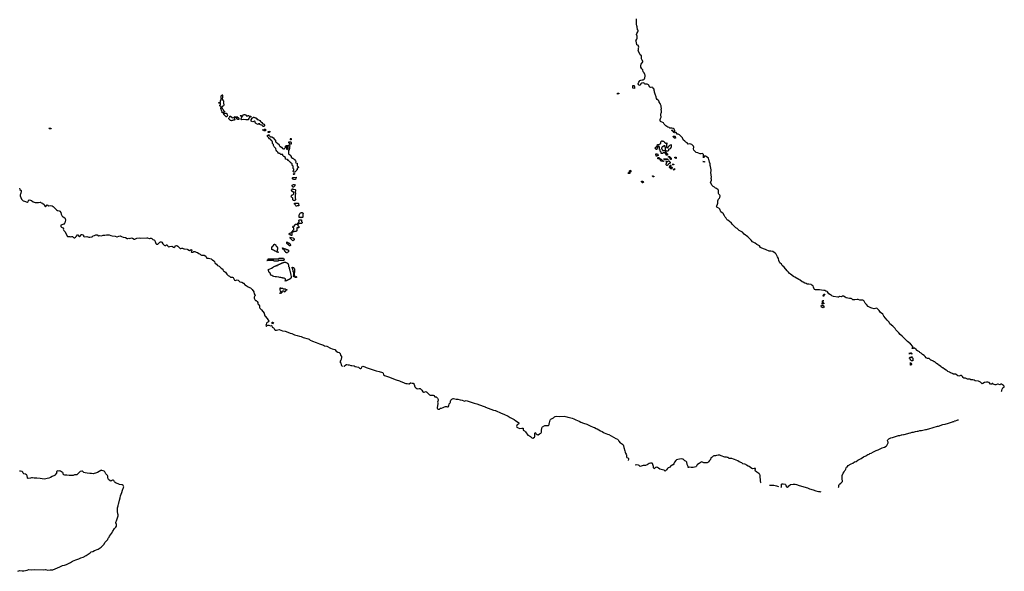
# Model space of a CAD drawing. Header units: inches. Extents: x 2718490 to 2828976, y 856982 to 957410.
# Tile 54 of 63: x 2792960 to 2828976, y 862803 to 882977. Entities that reach past the tile are written whole.
import ezdxf

# ---------------------------------------------------------------- set-up
doc = ezdxf.new("R2010")
doc.units = ezdxf.units.IN
doc.header["$MEASUREMENT"] = 0
for name, color, linetype in [('C7896', 7, 'Continuous'), ('C7897', 7, 'Continuous'), ('C8806', 7, 'Continuous'), ('C8807', 7, 'Continuous'), ('C8808', 7, 'Continuous'), ('C8816', 7, 'Continuous'), ('C8817', 7, 'Continuous'), ('C8818', 7, 'Continuous'), ('C8826', 7, 'Continuous'), ('C8827', 7, 'Continuous')]:
    doc.layers.add(name, color=color, linetype=linetype)

msp = doc.modelspace()

# ---------------------------------------------------------------- linework, layer by layer
at = {"layer": 'C7896', "color": 6}
msp.add_lwpolyline([(2792890, 862803), (2792970, 862827), (2793050, 862822), (2793110, 862826), (2793236, 862844), (2793290, 862865), (2793410, 862856), (2793490, 862865), (2793830, 862859), (2793910, 862867), (2793990, 862849), (2794070, 862857), (2794150, 862857), (2794178, 862862), (2794430, 862970), (2794475, 862985), (2794530, 863014), (2794594, 863026), (2794667, 863053), (2794770, 863105), (2794818, 863122), (2794890, 863169), (2795010, 863225), (2795122, 863258), (2795192, 863290), (2795278, 863322), (2795397, 863383), (2795539, 863481), (2795571, 863510), (2795630, 863533), (2795698, 863570), (2795826, 863614), (2795864, 863636), (2795937, 863683), (2795979, 863721), (2796036, 863784), (2796090, 863870), (2796161, 863939), (2796178, 863962), (2796196, 864010), (2796227, 864053), (2796246, 864090), (2796316, 864184), (2796365, 864270), (2796430, 864370), (2796479, 864421), (2796501, 864459), (2796507, 864490), (2796503, 864510), (2796472, 864570), (2796472, 864590), (2796519, 864681), (2796568, 864830), (2796565, 864865), (2796550, 864910), (2796541, 864990), (2796540, 865130), (2796562, 865198), (2796570, 865267), (2796583, 865297), (2796610, 865410), (2796637, 865490), (2796650, 865565), (2796702, 865690), (2796719, 865770), (2796761, 865870), (2796765, 865890), (2796761, 865921), (2796745, 865945), (2796710, 865967), (2796610, 865977), (2796562, 866002), (2796490, 866025), (2796450, 866053), (2796430, 866074), (2796399, 866119), (2796374, 866134), (2796350, 866131), (2796310, 866110), (2796290, 866105), (2796267, 866107), (2796210, 866165), (2796194, 866190), (2796184, 866230), (2796179, 866279), (2796169, 866309), (2796111, 866370), (2796070, 866447), (2796050, 866464), (2796010, 866475), (2795970, 866495), (2795950, 866496), (2795930, 866488), (2795810, 866414), (2795727, 866393), (2795690, 866375), (2795651, 866369), (2795583, 866377), (2795526, 866374), (2795430, 866394), (2795350, 866400), (2795310, 866419), (2795263, 866463), (2795250, 866468), (2795230, 866467), (2795170, 866450), (2795076, 866350), (2795050, 866331), (2795030, 866326), (2794970, 866330), (2794910, 866310), (2794850, 866303), (2794770, 866305), (2794690, 866316), (2794610, 866320), (2794570, 866328), (2794549, 866350), (2794545, 866390), (2794533, 866413), (2794490, 866436), (2794450, 866470), (2794406, 866474), (2794390, 866469), (2794350, 866474), (2794330, 866469), (2794310, 866455), (2794307, 866430), (2794318, 866410), (2794311, 866390), (2794250, 866323), (2794230, 866310), (2794146, 866274), (2794082, 866230), (2794030, 866210), (2793850, 866177), (2793710, 866196), (2793586, 866206), (2793490, 866209), (2793430, 866219), (2793390, 866216), (2793350, 866205), (2793270, 866202), (2793251, 866210), (2793242, 866230), (2793239, 866290), (2793224, 866324), (2793215, 866335), (2793175, 866355), (2793107, 866370), (2793090, 866390), (2793072, 866432), (2793050, 866448), (2792990, 866465), (2792950, 866464)], dxfattribs=at)
at = {"layer": 'C7897', "color": 6}
msp.add_lwpolyline([(2794050, 878986), (2794042, 879002), (2794026, 879010), (2794030, 879014), (2794090, 879014), (2794098, 878998), (2794113, 878993), (2794110, 878986)], close=True, dxfattribs=at)
msp.add_lwpolyline([(2792957, 876817), (2792968, 876770), (2793008, 876728), (2793017, 876697), (2793006, 876630), (2792994, 876590), (2792983, 876570), (2792978, 876530), (2792998, 876470), (2793030, 876416), (2793070, 876362), (2793090, 876348), (2793130, 876339), (2793230, 876300), (2793250, 876300), (2793269, 876310), (2793279, 876361), (2793300, 876380), (2793310, 876383), (2793350, 876379), (2793390, 876369), (2793450, 876319), (2793530, 876290), (2793650, 876292), (2793710, 876309), (2793730, 876302), (2793750, 876284), (2793790, 876270), (2793810, 876256), (2793850, 876214), (2793877, 876157), (2793890, 876143), (2793910, 876135), (2793928, 876152), (2793946, 876194), (2793970, 876205), (2794030, 876174), (2794090, 876180), (2794150, 876170), (2794189, 876150), (2794223, 876103), (2794303, 876023), (2794344, 876004), (2794410, 875990), (2794430, 875976), (2794466, 875930), (2794479, 875870), (2794511, 875790), (2794530, 875775), (2794550, 875768), (2794610, 875730), (2794623, 875703), (2794635, 875650), (2794618, 875602), (2794608, 875550), (2794598, 875530), (2794570, 875504), (2794470, 875457), (2794462, 875430), (2794466, 875410), (2794490, 875383), (2794551, 875370), (2794561, 875350), (2794556, 875310), (2794560, 875290), (2794571, 875270), (2794605, 875245), (2794624, 875224), (2794660, 875130), (2794710, 875051), (2794730, 875045), (2794790, 875051), (2794830, 875041), (2794870, 875048), (2794890, 875042), (2794925, 875005), (2794950, 874994), (2794970, 874997), (2795001, 875019), (2795041, 875059), (2795070, 875104), (2795090, 875111), (2795110, 875091), (2795117, 875070), (2795132, 875052), (2795150, 875049), (2795170, 875054), (2795184, 875070), (2795202, 875110), (2795210, 875117), (2795230, 875121), (2795272, 875110), (2795291, 875091), (2795300, 875060), (2795310, 875050), (2795330, 875040), (2795410, 875050), (2795489, 875029), (2795530, 875028), (2795589, 875031), (2795605, 875035), (2795651, 875070), (2795692, 875090), (2795750, 875107), (2795790, 875107), (2795850, 875078), (2795890, 875079), (2795950, 875073), (2796010, 875092), (2796070, 875092), (2796130, 875108), (2796190, 875112), (2796230, 875108), (2796290, 875090), (2796346, 875066), (2796450, 875058), (2796510, 875040), (2796530, 875039), (2796590, 875061), (2796630, 875066), (2796683, 875050), (2796750, 875021), (2796830, 875010), (2796890, 874972), (2796910, 874970), (2796950, 874983), (2796990, 874979), (2797050, 874996), (2797090, 874987), (2797150, 874956), (2797170, 874956), (2797196, 874964), (2797250, 874990), (2797330, 875002), (2797393, 874987), (2797610, 875000), (2797638, 874998), (2797690, 874979), (2797710, 874978), (2797750, 874988), (2797770, 874988), (2797796, 874976), (2797830, 874942), (2797870, 874925), (2797890, 874910), (2797910, 874870), (2797936, 874796), (2797950, 874781), (2797970, 874770), (2798010, 874772), (2798090, 874842), (2798110, 874850), (2798130, 874852), (2798159, 874839), (2798199, 874779), (2798250, 874733), (2798270, 874724), (2798290, 874722), (2798330, 874745), (2798350, 874739), (2798364, 874724), (2798373, 874690), (2798390, 874676), (2798410, 874670), (2798458, 874682), (2798530, 874690), (2798550, 874686), (2798583, 874663), (2798610, 874650), (2798628, 874652), (2798642, 874670), (2798650, 874710), (2798690, 874719), (2798710, 874718), (2798740, 874700), (2798830, 874610), (2798850, 874609), (2798890, 874625), (2798910, 874624), (2798970, 874591), (2798990, 874593), (2799090, 874586), (2799116, 874576), (2799170, 874538), (2799190, 874542), (2799230, 874571), (2799250, 874571), (2799257, 874550), (2799256, 874530), (2799231, 874490), (2799250, 874471), (2799290, 874473), (2799326, 874494), (2799341, 874499), (2799370, 874496), (2799410, 874471), (2799470, 874459), (2799510, 874431), (2799564, 874404), (2799590, 874379), (2799610, 874366), (2799630, 874363), (2799688, 874368), (2799704, 874364), (2799765, 874325), (2799782, 874302), (2799798, 874270), (2799810, 874258), (2799830, 874250), (2799870, 874260), (2799968, 874228), (2800000, 874200)], dxfattribs=at)
at = {"layer": 'C8806', "color": 6}
msp.add_lwpolyline([(2806268, 870000), (2806271, 869991), (2806305, 869965), (2806490, 869901), (2806570, 869861), (2806730, 869802), (2806850, 869767), (2806901, 869741), (2806998, 869710), (2807050, 869685), (2807090, 869677), (2807137, 869677), (2807190, 869654), (2807210, 869654), (2807250, 869691), (2807270, 869691), (2807310, 869679), (2807350, 869685), (2807369, 869669), (2807390, 869630), (2807418, 869550), (2807450, 869517), (2807489, 869489), (2807510, 869480), (2807570, 869490), (2807590, 869490), (2807604, 869484), (2807673, 869433), (2807703, 869370), (2807730, 869350), (2807750, 869350), (2807810, 869377), (2807830, 869371), (2807853, 869353), (2807908, 869288), (2807950, 869256), (2807970, 869250), (2808030, 869250), (2808080, 869240), (2808107, 869227), (2808150, 869190), (2808190, 869180), (2808210, 869170), (2808246, 869130), (2808263, 869090), (2808264, 869050), (2808250, 869029), (2808238, 868990), (2808250, 868950), (2808250, 868930), (2808234, 868790), (2808236, 868770), (2808246, 868750), (2808270, 868730), (2808293, 868727), (2808310, 868735), (2808337, 868763), (2808350, 868770), (2808393, 868773), (2808448, 868792), (2808500, 868820), (2808530, 868830), (2808570, 868829), (2808610, 868817), (2808630, 868818), (2808637, 868823), (2808653, 868850), (2808672, 868928), (2808712, 868970), (2808722, 868990), (2808716, 869030), (2808735, 869065), (2808770, 869104), (2808810, 869124), (2808830, 869125), (2808922, 869102), (2808990, 869101), (2809075, 869075), (2809150, 869066), (2809210, 869033), (2809230, 869031), (2809290, 869045), (2809370, 869027), (2809578, 868958), (2809678, 868930), (2809918, 868838), (2809990, 868815), (2810000, 868811)], dxfattribs=at)
at = {"layer": 'C8807', "color": 6}
for points in [[(2800413, 880000), (2800418, 879958), (2800432, 879950), (2800418, 879942), (2800414, 879930), (2800414, 879910), (2800422, 879890), (2800422, 879850), (2800411, 879829), (2800380, 879800), (2800370, 879786), (2800358, 879782), (2800354, 879770), (2800371, 879731), (2800405, 879690), (2800412, 879668), (2800412, 879652), (2800430, 879634), (2800454, 879630), (2800453, 879607), (2800438, 879602), (2800433, 879587), (2800418, 879582), (2800414, 879566), (2800410, 879566), (2800370, 879566), (2800366, 879570), (2800366, 879610), (2800350, 879626), (2800344, 879664), (2800329, 879690), (2800315, 879730), (2800318, 879750), (2800328, 879770), (2800328, 879790), (2800286, 879830), (2800286, 879850), (2800306, 879870), (2800306, 879910), (2800302, 879922), (2800290, 879926), (2800250, 879926), (2800246, 879930), (2800246, 879950), (2800250, 879954), (2800290, 879954), (2800302, 879958), (2800308, 879972), (2800309, 880000)], [(2800000, 874200), (2800011, 874190), (2800061, 874161), (2800090, 874130), (2800098, 874090), (2800111, 874070), (2800161, 874041), (2800191, 873990), (2800258, 873958), (2800325, 873890), (2800370, 873862), (2800399, 873819), (2800418, 873798), (2800490, 873747), (2800535, 873675), (2800570, 873635), (2800590, 873619), (2800636, 873596), (2800670, 873564), (2800690, 873559), (2800730, 873564), (2800750, 873559), (2800770, 873548), (2800785, 873525), (2800800, 873470), (2800815, 873455), (2800830, 873445), (2800850, 873441), (2800910, 873465), (2800952, 873450), (2801014, 873394), (2801027, 873387), (2801090, 873381), (2801150, 873339), (2801210, 873272), (2801250, 873250), (2801321, 873201), (2801370, 873185), (2801400, 873170), (2801469, 873110), (2801523, 873030), (2801530, 873010), (2801539, 872950), (2801566, 872910), (2801570, 872898), (2801572, 872890), (2801565, 872875), (2801538, 872830), (2801542, 872790), (2801570, 872721), (2801587, 872707), (2801610, 872706), (2801620, 872700), (2801648, 872670), (2801666, 872630), (2801673, 872590), (2801708, 872550), (2801728, 872510), (2801730, 872450), (2801738, 872430), (2801810, 872368), (2801900, 872240), (2801907, 872227), (2801925, 872150), (2801934, 872130), (2802009, 872050), (2802068, 871950), (2802056, 871930), (2802013, 871907), (2801984, 871876), (2801970, 871830), (2801968, 871788), (2801972, 871772), (2801990, 871774), (2802008, 871792), (2802033, 871807), (2802050, 871808), (2802070, 871803), (2802130, 871779), (2802172, 871792), (2802185, 871785), (2802194, 871730), (2802249, 871709), (2802267, 871687), (2802285, 871650), (2802310, 871628), (2802330, 871622), (2802350, 871623), (2802450, 871648), (2802510, 871628), (2802572, 871592), (2802670, 871580), (2802773, 871550), (2802850, 871518), (2802910, 871506), (2803010, 871457), (2803110, 871430), (2803198, 871398), (2803250, 871386), (2803335, 871355), (2803508, 871310), (2803548, 871290), (2803580, 871260), (2803650, 871230), (2803670, 871217), (2803810, 871170), (2803923, 871123), (2804031, 871089), (2804070, 871074), (2804110, 871052), (2804190, 871033), (2804330, 870958), (2804390, 870944), (2804489, 870910), (2804539, 870859), (2804601, 870821), (2804650, 870801), (2804682, 870770), (2804693, 870710), (2804730, 870658), (2804733, 870630), (2804717, 870550), (2804709, 870530), (2804681, 870490), (2804676, 870470), (2804705, 870410), (2804721, 870361), (2804735, 870330), (2804752, 870310), (2804757, 870290)], [(2804821, 870290), (2804833, 870310), (2804890, 870355), (2804910, 870367), (2804930, 870372), (2804970, 870360), (2805010, 870360), (2805070, 870335), (2805106, 870326), (2805190, 870313), (2805231, 870291), (2805350, 870263), (2805393, 870233), (2805410, 870226), (2805430, 870225), (2805460, 870240), (2805477, 870263), (2805490, 870294), (2805510, 870307), (2805590, 870280), (2805638, 870258), (2805784, 870204), (2805930, 870164), (2805997, 870137), (2806110, 870107), (2806230, 870069), (2806254, 870050), (2806268, 870000)]]:
    msp.add_lwpolyline(points, dxfattribs=at)
for points in [[(2800530, 879429), (2800506, 879430), (2800486, 879450), (2800482, 879462), (2800466, 879470), (2800462, 879482), (2800450, 879486), (2800430, 879506), (2800426, 879554), (2800510, 879554), (2800532, 879550), (2800533, 879533), (2800550, 879514), (2800553, 879493), (2800572, 879470)], [(2801270, 879454), (2801302, 879458), (2801310, 879472), (2801330, 879472), (2801338, 879458), (2801353, 879453), (2801413, 879453), (2801413, 879427), (2801398, 879422), (2801392, 879408), (2801370, 879406), (2801352, 879388), (2801351, 879370), (2801335, 879345), (2801325, 879315), (2801310, 879309), (2801230, 879309), (2801150, 879329), (2801086, 879310), (2801066, 879330), (2801058, 879350), (2801086, 879410), (2801082, 879442), (2801048, 879448), (2801042, 879462), (2801026, 879470), (2801070, 879474), (2801078, 879458), (2801110, 879454), (2801122, 879458), (2801130, 879492), (2801166, 879510), (2801190, 879511), (2801210, 879494), (2801250, 879492), (2801258, 879458)], [(2800733, 879393), (2800790, 879394), (2800802, 879398), (2800806, 879410), (2800822, 879418), (2800829, 879431), (2800834, 879430), (2800838, 879418), (2800850, 879414), (2800890, 879414), (2800902, 879418), (2800910, 879434), (2800918, 879418), (2800933, 879413), (2800938, 879398), (2800950, 879394), (2800972, 879370), (2800974, 879330), (2800929, 879329), (2800922, 879342), (2800908, 879348), (2800902, 879382), (2800890, 879386), (2800882, 879402), (2800870, 879406), (2800830, 879406), (2800818, 879402), (2800813, 879387), (2800813, 879353), (2800834, 879330), (2800834, 879310), (2800810, 879308), (2800790, 879298), (2800770, 879298), (2800750, 879289), (2800730, 879288), (2800710, 879278), (2800690, 879288), (2800666, 879290), (2800608, 879348), (2800610, 879374), (2800628, 879392), (2800629, 879411), (2800646, 879430), (2800648, 879452), (2800672, 879450), (2800714, 879410), (2800718, 879398)], [(2801550, 879394), (2801590, 879394), (2801598, 879378), (2801630, 879372), (2801638, 879338), (2801652, 879332), (2801670, 879331), (2801690, 879318), (2801750, 879292), (2801772, 879252), (2801790, 879234), (2801811, 879231), (2801831, 879211), (2801832, 879192), (2801852, 879172), (2801874, 879170), (2801890, 879154), (2801910, 879114), (2801912, 879090), (2801890, 879068), (2801866, 879070), (2801826, 879110), (2801822, 879122), (2801766, 879130), (2801750, 879146), (2801746, 879166), (2801710, 879169), (2801670, 879149), (2801590, 879189), (2801568, 879230), (2801562, 879262), (2801550, 879266), (2801490, 879244), (2801446, 879250), (2801430, 879266), (2801429, 879290), (2801430, 879314), (2801446, 879350), (2801447, 879393), (2801470, 879392), (2801510, 879414), (2801530, 879414)], [(2801950, 878908), (2801906, 878910), (2801886, 878930), (2801882, 878942), (2801846, 878950), (2801850, 878954), (2801887, 878953), (2801910, 878971), (2801950, 878972), (2801954, 878930), (2801954, 878910)], [(2802090, 878846), (2802049, 878849), (2802046, 878890), (2802110, 878894), (2802112, 878868), (2802098, 878862)], [(2802130, 878692), (2802190, 878694), (2802198, 878678), (2802214, 878670), (2802218, 878658), (2802254, 878650), (2802258, 878618), (2802270, 878614), (2802274, 878594), (2802290, 878592), (2802312, 878570), (2802318, 878518), (2802330, 878514), (2802410, 878432), (2802434, 878430), (2802452, 878390), (2802458, 878358), (2802470, 878354), (2802478, 878338), (2802510, 878334), (2802518, 878318), (2802533, 878313), (2802574, 878270), (2802590, 878262), (2802610, 878254), (2802642, 878258), (2802646, 878270), (2802662, 878278), (2802670, 878294), (2802682, 878298), (2802688, 878352), (2802702, 878358), (2802706, 878370), (2802790, 878374), (2802802, 878378), (2802810, 878394), (2802833, 878393), (2802838, 878358), (2802854, 878350), (2802838, 878342), (2802834, 878330), (2802834, 878250), (2802818, 878242), (2802814, 878210), (2802798, 878202), (2802794, 878190), (2802793, 878073), (2802810, 878054), (2802831, 878051), (2802834, 878034), (2802852, 878030), (2802854, 878014), (2802872, 878012), (2802878, 877998), (2802894, 877990), (2802894, 877950), (2802898, 877938), (2802910, 877934), (2802918, 877918), (2802954, 877910), (2802958, 877898), (2802970, 877894), (2802994, 877870), (2802998, 877858), (2803031, 877851), (2803038, 877838), (2803054, 877830), (2803058, 877798), (2803074, 877790), (2803058, 877782), (2803054, 877770), (2803058, 877738), (2803113, 877733), (2803114, 877630), (2803118, 877618), (2803130, 877614), (2803138, 877598), (2803150, 877594), (2803153, 877587), (2803154, 877570), (2803138, 877562), (2803134, 877550), (2803114, 877546), (2803114, 877490), (2803098, 877482), (2803090, 877466), (2803078, 877462), (2803070, 877446), (2803058, 877442), (2803053, 877427), (2803030, 877406), (2802990, 877406), (2802968, 877430), (2802968, 877452), (2802987, 877473), (2802987, 877507), (2802960, 877540), (2802958, 877570), (2802966, 877590), (2802966, 877610), (2802962, 877622), (2802950, 877626), (2802942, 877642), (2802928, 877648), (2802926, 877710), (2802886, 877730), (2802866, 877750), (2802862, 877762), (2802850, 877766), (2802809, 877809), (2802806, 877826), (2802786, 877830), (2802750, 877866), (2802686, 877870), (2802686, 877930), (2802682, 877942), (2802616, 877976), (2802586, 878010), (2802582, 878042), (2802570, 878046), (2802510, 878046), (2802502, 878062), (2802486, 878070), (2802482, 878082), (2802450, 878088), (2802430, 878098), (2802398, 878130), (2802388, 878150), (2802370, 878168), (2802342, 878210), (2802329, 878249), (2802328, 878270), (2802269, 878329), (2802255, 878355), (2802249, 878370), (2802248, 878410), (2802216, 878436), (2802208, 878448), (2802202, 878522), (2802190, 878526), (2802182, 878542), (2802170, 878546), (2802166, 878566), (2802150, 878568), (2802148, 878588), (2802138, 878598), (2802130, 878598), (2802096, 878616), (2802078, 878650), (2802029, 878710), (2802030, 878752), (2802062, 878758), (2802070, 878774), (2802074, 878770), (2802074, 878750)], [(2802890, 878426), (2802847, 878427), (2802842, 878442), (2802827, 878447), (2802822, 878462), (2802806, 878470), (2802802, 878502), (2802790, 878506), (2802787, 878513), (2802873, 878513), (2802878, 878498), (2802892, 878490), (2802894, 878430)], [(2802870, 878586), (2802866, 878590), (2802862, 878622), (2802850, 878626), (2802850, 878634), (2802893, 878633), (2802894, 878590), (2802890, 878586)], [(2802767, 878347), (2802733, 878347), (2802718, 878342), (2802714, 878330), (2802714, 878250), (2802718, 878238), (2802750, 878234), (2802762, 878238), (2802767, 878253), (2802782, 878258), (2802786, 878270), (2802786, 878330), (2802782, 878342)], [(2802990, 877308), (2802982, 877322), (2802966, 877330), (2802982, 877338), (2802990, 877354), (2803010, 877354), (2803014, 877330), (2802998, 877322)], [(2803030, 877128), (2803016, 877136), (2802990, 877138), (2802970, 877146), (2802950, 877146), (2802940, 877160), (2802938, 877190), (2802955, 877205), (2802969, 877211), (2803070, 877214), (2803074, 877210), (2803073, 877193), (2803054, 877150), (2803054, 877130), (2803050, 877128)], [(2802990, 876348), (2802986, 876366), (2802968, 876368), (2802946, 876390), (2802946, 876450), (2802942, 876462), (2802910, 876468), (2802906, 876490), (2802889, 876510), (2802908, 876532), (2802908, 876548), (2802916, 876564), (2802930, 876574), (2802950, 876574), (2802987, 876613), (2802986, 876666), (2802966, 876670), (2802962, 876682), (2802930, 876686), (2802926, 876690), (2802922, 876722), (2802908, 876728), (2802908, 876752), (2802922, 876758), (2802926, 876790), (2802930, 876794), (2802950, 876794), (2802958, 876778), (2802970, 876774), (2803031, 876771), (2803054, 876750), (2803051, 876710), (2803042, 876690), (2803042, 876662), (2803052, 876648), (2803052, 876590), (2803042, 876570), (2803042, 876530), (2803032, 876490), (2803033, 876453), (2803051, 876431), (2803052, 876390), (2803034, 876370), (2802998, 876362)], [(2802950, 876846), (2802947, 876867), (2802930, 876886), (2802929, 876931), (2802950, 876942), (2802970, 876945), (2803004, 876944), (2803033, 876933), (2803030, 876906), (2802970, 876846)], [(2803170, 876168), (2803111, 876169), (2803090, 876158), (2803070, 876158), (2803058, 876170), (2803048, 876190), (2803042, 876222), (2803006, 876230), (2803006, 876270), (2803150, 876272), (2803162, 876250), (2803162, 876230), (2803172, 876210), (2803174, 876170)], [(2803290, 875726), (2803282, 875742), (2803270, 875746), (2803230, 875746), (2803218, 875742), (2803210, 875726), (2803202, 875742), (2803188, 875748), (2803186, 875830), (2803190, 875854), (2803210, 875894), (2803226, 875910), (2803250, 875912), (2803270, 875922), (2803300, 875920), (2803310, 875914), (2803331, 875890), (2803312, 875850), (2803314, 875750), (2803298, 875742), (2803294, 875726)], [(2802910, 875088), (2802888, 875088), (2802882, 875102), (2802870, 875106), (2802830, 875108), (2802818, 875130), (2802836, 875164), (2802850, 875172), (2802882, 875178), (2802886, 875190), (2802902, 875198), (2802910, 875214), (2802922, 875218), (2802926, 875230), (2802947, 875253), (2802948, 875270), (2802966, 875274), (2802970, 875294), (2802982, 875298), (2802986, 875310), (2802986, 875350), (2802982, 875362), (2802967, 875367), (2802962, 875382), (2802948, 875388), (2802950, 875414), (2802962, 875418), (2802970, 875432), (2803007, 875433), (2803022, 875438), (2803029, 875471), (2803050, 875494), (2803110, 875494), (2803122, 875498), (2803128, 875530), (2803150, 875554), (2803162, 875558), (2803170, 875574), (2803182, 875578), (2803186, 875590), (2803182, 875602), (2803166, 875610), (2803166, 875630), (2803182, 875638), (2803187, 875653), (2803273, 875653), (2803273, 875593), (2803294, 875570), (2803294, 875550), (2803271, 875529), (2803190, 875526), (2803170, 875508), (2803138, 875502), (2803134, 875490), (2803134, 875450), (2803138, 875438), (2803154, 875430), (2803158, 875418), (2803174, 875410), (2803174, 875370), (2803113, 875367), (2803098, 875362), (2803094, 875350), (2803094, 875250), (2803078, 875242), (2803074, 875230), (2802990, 875226), (2802972, 875208), (2802918, 875202), (2802914, 875190), (2802914, 875090)], [(2802850, 874706), (2802827, 874707), (2802822, 874722), (2802807, 874727), (2802802, 874742), (2802787, 874747), (2802782, 874762), (2802750, 874766), (2802742, 874782), (2802727, 874787), (2802727, 874853), (2802733, 874853), (2802738, 874838), (2802770, 874834), (2802778, 874818), (2802810, 874814), (2802818, 874798), (2802834, 874790), (2802838, 874778), (2802850, 874774), (2802858, 874738), (2802872, 874730), (2802858, 874722)], [(2802950, 874886), (2802886, 874950), (2802882, 874962), (2802870, 874966), (2802862, 875002), (2802846, 875010), (2802850, 875014), (2802907, 875013), (2802953, 874993), (2802970, 874992), (2802984, 874984), (2803000, 874960), (2803002, 874930), (2802990, 874909)], [(2802390, 874466), (2802382, 874482), (2802350, 874486), (2802342, 874502), (2802310, 874506), (2802302, 874522), (2802270, 874526), (2802262, 874542), (2802230, 874546), (2802222, 874562), (2802186, 874570), (2802188, 874670), (2802206, 874674), (2802210, 874691), (2802227, 874693), (2802229, 874710), (2802266, 874750), (2802270, 874772), (2802294, 874770), (2802298, 874758), (2802314, 874750), (2802318, 874738), (2802330, 874734), (2802338, 874698), (2802350, 874694), (2802358, 874678), (2802374, 874670), (2802378, 874658), (2802394, 874650), (2802394, 874570), (2802378, 874562), (2802374, 874530), (2802378, 874518), (2802393, 874513), (2802398, 874478), (2802413, 874473), (2802410, 874466)], [(2802650, 874594), (2802690, 874594), (2802698, 874578), (2802710, 874574), (2802750, 874574), (2802758, 874558), (2802793, 874553), (2802790, 874486), (2802778, 874482), (2802774, 874470), (2802750, 874448), (2802710, 874446), (2802702, 874462), (2802690, 874466), (2802686, 874486), (2802668, 874490), (2802662, 874522), (2802646, 874530), (2802642, 874542), (2802630, 874546), (2802622, 874562), (2802610, 874566), (2802602, 874582), (2802590, 874586), (2802582, 874622), (2802570, 874626), (2802567, 874633), (2802590, 874634), (2802598, 874618), (2802633, 874613), (2802638, 874598)], [(2802270, 874146), (2802262, 874162), (2802250, 874166), (2802010, 874166), (2802006, 874170), (2802010, 874174), (2802042, 874178), (2802046, 874190), (2802046, 874230), (2802050, 874234), (2802430, 874234), (2802442, 874238), (2802450, 874254), (2802610, 874254), (2802614, 874250), (2802618, 874218), (2802631, 874211), (2802630, 874186), (2802618, 874182), (2802610, 874166), (2802430, 874166), (2802418, 874162), (2802410, 874149)], [(2802670, 873408), (2802666, 873410), (2802666, 873430), (2802682, 873438), (2802686, 873450), (2802686, 873490), (2802682, 873502), (2802630, 873528), (2802590, 873529), (2802575, 873535), (2802550, 873535), (2802509, 873549), (2802470, 873549), (2802438, 873558), (2802349, 873569), (2802310, 873569), (2802250, 873582), (2802217, 873597), (2802185, 873625), (2802150, 873638), (2802130, 873666), (2802129, 873690), (2802102, 873722), (2802089, 873730), (2802065, 873805), (2802049, 873830), (2802055, 873845), (2802165, 873895), (2802229, 873930), (2802246, 873934), (2802269, 873950), (2802300, 873960), (2802309, 873970), (2802329, 873971), (2802342, 873978), (2802350, 873991), (2802387, 873993), (2802390, 874011), (2802428, 874012), (2802442, 874018), (2802446, 874030), (2802482, 874038), (2802486, 874050), (2802522, 874058), (2802530, 874072), (2802562, 874078), (2802570, 874092), (2802622, 874098), (2802630, 874114), (2802688, 874112), (2802694, 874106), (2802694, 874094), (2802734, 874090), (2802738, 874078), (2802770, 874074), (2802778, 874018), (2802792, 874010), (2802794, 873950), (2802812, 873930), (2802813, 873893), (2802831, 873850), (2802832, 873832), (2802842, 873810), (2802842, 873790), (2802851, 873771), (2802851, 873750), (2802871, 873690), (2802878, 873630), (2802891, 873590), (2802891, 873551), (2802850, 873494), (2802812, 873470), (2802781, 873459), (2802770, 873449), (2802734, 873446), (2802730, 873429), (2802693, 873427), (2802678, 873422)], [(2803030, 873574), (2803042, 873578), (2803050, 873592), (2803074, 873590), (2803078, 873578), (2803090, 873574), (2803090, 873546), (2803048, 873548), (2803042, 873562), (2802990, 873569), (2802982, 873582), (2802970, 873586), (2802970, 873614), (2802982, 873618), (2802987, 873633), (2802986, 873730), (2802982, 873742), (2802968, 873750), (2802966, 873810), (2802948, 873830), (2802947, 873867), (2802942, 873882), (2802928, 873890), (2802928, 873932), (2802934, 873930), (2802938, 873918), (2802952, 873912), (2802970, 873911), (2803002, 873890), (2803011, 873870), (2803014, 873750), (2803011, 873729), (2802998, 873722), (2802994, 873710), (2802994, 873630), (2802998, 873618), (2803011, 873611), (2803018, 873578)], [(2802650, 873006), (2802642, 873042), (2802630, 873046), (2802570, 873046), (2802553, 873027), (2802551, 872990), (2802534, 872986), (2802530, 872969), (2802468, 872970), (2802470, 872974), (2802502, 872978), (2802506, 872990), (2802522, 872998), (2802526, 873010), (2802526, 873030), (2802496, 873056), (2802483, 873083), (2802488, 873110), (2802487, 873173), (2802512, 873172), (2802518, 873158), (2802530, 873154), (2802590, 873152), (2802598, 873138), (2802610, 873134), (2802667, 873133), (2802674, 873130), (2802678, 873118), (2802734, 873110), (2802730, 873088), (2802698, 873082), (2802694, 873070), (2802678, 873062), (2802670, 873026), (2802658, 873022)], [(2802210, 871846), (2802189, 871871), (2802189, 871910), (2802206, 871914), (2802230, 871905), (2802239, 871890), (2802230, 871869), (2802218, 871862)]]:
    msp.add_lwpolyline(points, close=True, dxfattribs=at)
at = {"layer": 'C8808', "color": 6}
msp.add_lwpolyline([(2800309, 880000), (2800309, 880011), (2800338, 880070), (2800329, 880090), (2800329, 880190), (2800350, 880214), (2800362, 880218), (2800370, 880234), (2800390, 880234), (2800392, 880230), (2800378, 880222), (2800374, 880210), (2800381, 880150), (2800372, 880070), (2800391, 880031), (2800412, 880010), (2800413, 880000)], dxfattribs=at)
at = {"layer": 'C8816', "color": 6}
for points in [[(2810000, 868811), (2810290, 868697), (2810350, 868690), (2810370, 868683), (2810566, 868586), (2810663, 868550), (2810830, 868478), (2810905, 868425), (2811046, 868350), (2811104, 868304), (2811202, 868250), (2811216, 868230), (2811220, 868210), (2811200, 868180), (2811170, 868168), (2811150, 868150), (2811139, 868130), (2811138, 868098), (2811150, 868070), (2811170, 868058), (2811193, 868053), (2811250, 868030), (2811330, 868042), (2811350, 868040), (2811372, 868032), (2811381, 868010), (2811373, 867990), (2811376, 867970), (2811423, 867943), (2811466, 867906), (2811545, 867785), (2811603, 867763), (2811650, 867730), (2811691, 867690), (2811730, 867671), (2811787, 867710), (2811798, 867730), (2811801, 867850), (2811810, 867874), (2811830, 867872), (2811839, 867850), (2811857, 867830), (2811890, 867802), (2811910, 867795), (2811930, 867797), (2811972, 867830), (2812023, 867857), (2812034, 867866), (2812045, 867890), (2812045, 867970), (2812064, 868030), (2812070, 868070), (2812079, 868081), (2812089, 868091), (2812170, 868136), (2812270, 868130), (2812301, 868139), (2812314, 868150), (2812324, 868170), (2812330, 868210), (2812343, 868237), (2812362, 868330), (2812372, 868350), (2812390, 868369), (2812410, 868381), (2812490, 868410), (2812527, 868453), (2812550, 868466), (2812590, 868473), (2812690, 868470), (2812870, 868474), (2812970, 868452), (2813015, 868435), (2813070, 868430), (2813115, 868415), (2813170, 868405), (2813230, 868382), (2813299, 868339), (2813430, 868291), (2813480, 868260), (2813579, 868219), (2813710, 868183), (2813824, 868124), (2813938, 868078), (2813990, 868064), (2814046, 868026), (2814086, 868010), (2814204, 867944), (2814270, 867917), (2814319, 867879), (2814345, 867865), (2814460, 867820), (2814510, 867807), (2814762, 867662), (2814830, 867630), (2814853, 867610), (2814879, 867559), (2814925, 867505), (2814970, 867476), (2815015, 867455), (2815036, 867430), (2815049, 867390), (2815057, 867330), (2815097, 867210), (2815103, 867163), (2815120, 867120), (2815143, 867083), (2815158, 867050), (2815159, 866990), (2815169, 866969), (2815207, 866947), (2815224, 866924), (2815228, 866908), (2815220, 866860)], [(2820000, 866377), (2819923, 866423), (2819869, 866469), (2819859, 866490), (2819859, 866501), (2819862, 866518), (2819876, 866550), (2819870, 866559), (2819850, 866566), (2819827, 866567), (2819770, 866553), (2819739, 866559), (2819637, 866630), (2819604, 866644), (2819547, 866690), (2819515, 866710), (2819490, 866722), (2819416, 866736), (2819370, 866774), (2819283, 866803), (2819230, 866839), (2819162, 866862), (2819110, 866896), (2819065, 866905), (2819004, 866924), (2818912, 866932), (2818898, 866938), (2818870, 866963), (2818853, 866970), (2818810, 866979), (2818750, 866979), (2818623, 867023), (2818570, 867050), (2818550, 867054), (2818510, 867054), (2818450, 867040), (2818410, 867024), (2818350, 867022), (2818330, 867016), (2818290, 866979), (2818242, 866950), (2818224, 866890), (2818190, 866859), (2818158, 866802), (2818137, 866783), (2818110, 866775), (2817990, 866776), (2817930, 866798), (2817910, 866801), (2817890, 866797), (2817855, 866765), (2817810, 866749), (2817749, 866711), (2817732, 866690), (2817716, 866644), (2817696, 866624), (2817590, 866595), (2817516, 866596), (2817450, 866608), (2817418, 866602), (2817410, 866594), (2817407, 866607), (2817411, 866630), (2817373, 866710), (2817367, 866790), (2817329, 866829), (2817289, 866849), (2817230, 866902), (2817210, 866910), (2817150, 866913), (2817090, 866899), (2817030, 866896), (2816990, 866878), (2816956, 866850), (2816915, 866790), (2816883, 866730), (2816860, 866700), (2816849, 866691), (2816790, 866666), (2816770, 866650), (2816730, 866603), (2816677, 866583), (2816656, 866564), (2816624, 866510), (2816610, 866496), (2816570, 866471), (2816528, 866508), (2816470, 866511), (2816370, 866540), (2816321, 866570), (2816295, 866595), (2816270, 866611), (2816230, 866605), (2816220, 866600), (2816190, 866577), (2816170, 866551), (2816150, 866571), (2816139, 866590), (2816142, 866630), (2816105, 866745), (2816090, 866757), (2816070, 866764), (2816030, 866760), (2815990, 866751), (2815910, 866699), (2815848, 866672), (2815810, 866669), (2815770, 866673), (2815730, 866657), (2815650, 866636), (2815615, 866675), (2815590, 866690), (2815530, 866699), (2815470, 866685)]]:
    msp.add_lwpolyline(points, dxfattribs=at)
at = {"layer": 'C8817', "color": 6}
msp.add_lwpolyline([(2820000, 874718), (2819999, 874719), (2819919, 874750), (2819859, 874799), (2819770, 874851), (2819715, 874915), (2819594, 875034), (2819457, 875130), (2819401, 875201), (2819275, 875270), (2819199, 875339), (2819157, 875370), (2819063, 875463), (2819030, 875490), (2818996, 875536), (2818914, 875614), (2818879, 875639), (2818850, 875651), (2818829, 875669), (2818799, 875719), (2818770, 875750), (2818743, 875803), (2818688, 875890), (2818659, 875919), (2818612, 875952), (2818569, 876050), (2818530, 876089), (2818470, 876109), (2818456, 876136), (2818452, 876150), (2818455, 876170), (2818489, 876230), (2818498, 876270), (2818497, 876330), (2818501, 876350), (2818527, 876413), (2818554, 876446), (2818567, 876470), (2818582, 876530), (2818570, 876564), (2818539, 876590), (2818524, 876624), (2818521, 876650), (2818527, 876710), (2818522, 876730), (2818510, 876749), (2818450, 876803), (2818416, 876816), (2818375, 876850), (2818332, 876872), (2818309, 876889), (2818278, 876930), (2818250, 876988), (2818234, 877010), (2818239, 877050), (2818267, 877110), (2818269, 877129), (2818254, 877170), (2818262, 877230), (2818250, 877290), (2818250, 877330), (2818245, 877355), (2818247, 877490), (2818230, 877606), (2818219, 877650), (2818215, 877710), (2818189, 877770), (2818184, 877830), (2818172, 877852), (2818155, 877910), (2818103, 877943), (2818050, 877985), (2818030, 877989), (2818012, 877988), (2817998, 877982), (2817994, 877950), (2817978, 877942), (2817970, 877926), (2817968, 877990), (2817978, 878002), (2817978, 878010), (2817969, 878050), (2817950, 878073), (2817930, 878085), (2817884, 878076), (2817850, 878075), (2817794, 878094), (2817770, 878109), (2817710, 878115), (2817639, 878179), (2817621, 878201), (2817609, 878250), (2817622, 878310), (2817610, 878354), (2817544, 878410), (2817510, 878429), (2817470, 878432), (2817409, 878429), (2817370, 878469), (2817322, 878502), (2817290, 878536), (2817229, 878589), (2817209, 878650), (2817159, 878710), (2817118, 878738), (2817089, 878770), (2817050, 878789), (2817030, 878789), (2817014, 878794), (2816970, 878848), (2816933, 878847), (2816910, 878838), (2816890, 878846), (2816882, 878862), (2816866, 878870), (2816866, 878894), (2816890, 878894), (2816918, 878902), (2816928, 878912), (2816929, 878930), (2816905, 878970), (2816867, 878993), (2816810, 879008), (2816735, 879015), (2816718, 879030), (2816670, 879049), (2816599, 879099), (2816550, 879149), (2816534, 879154), (2816510, 879202), (2816490, 879221), (2816422, 879242), (2816399, 879259), (2816389, 879289), (2816389, 879330), (2816398, 879362), (2816421, 879410), (2816424, 879430), (2816407, 879487), (2816407, 879510), (2816412, 879530), (2816430, 879562), (2816435, 879590), (2816437, 879630), (2816425, 879690), (2816434, 879730), (2816430, 879790), (2816418, 879830), (2816401, 879870), (2816392, 879910), (2816355, 879955), (2816347, 879990), (2816342, 880000)], dxfattribs=at)
for points in [[(2816830, 878906), (2816822, 878922), (2816808, 878930), (2816822, 878938), (2816828, 878952), (2816838, 878918), (2816850, 878914), (2816854, 878910), (2816850, 878906)], [(2816610, 878454), (2816622, 878458), (2816627, 878473), (2816633, 878473), (2816634, 878430), (2816618, 878422), (2816614, 878410), (2816614, 878310), (2816618, 878298), (2816650, 878294), (2816668, 878312), (2816686, 878314), (2816690, 878334), (2816702, 878338), (2816710, 878354), (2816730, 878374), (2816742, 878378), (2816746, 878390), (2816782, 878398), (2816786, 878410), (2816790, 878414), (2816794, 878410), (2816794, 878310), (2816778, 878302), (2816770, 878266), (2816758, 878262), (2816752, 878248), (2816713, 878247), (2816698, 878242), (2816693, 878227), (2816692, 878190), (2816671, 878169), (2816628, 878168), (2816610, 878186), (2816598, 878182), (2816594, 878170), (2816578, 878162), (2816574, 878150), (2816578, 878138), (2816590, 878134), (2816598, 878118), (2816614, 878110), (2816618, 878098), (2816630, 878094), (2816634, 878074), (2816652, 878070), (2816654, 878030), (2816650, 878026), (2816606, 878026), (2816602, 878062), (2816588, 878068), (2816582, 878102), (2816567, 878107), (2816513, 878107), (2816498, 878102), (2816490, 878086), (2816427, 878087), (2816426, 878130), (2816406, 878150), (2816402, 878162), (2816386, 878170), (2816386, 878210), (2816382, 878222), (2816370, 878226), (2816367, 878233), (2816366, 878310), (2816362, 878322), (2816350, 878326), (2816342, 878342), (2816330, 878346), (2816298, 878342), (2816294, 878330), (2816294, 878290), (2816278, 878282), (2816270, 878226), (2816247, 878227), (2816242, 878242), (2816227, 878247), (2816222, 878262), (2816208, 878268), (2816210, 878292), (2816230, 878312), (2816246, 878314), (2816250, 878334), (2816262, 878338), (2816266, 878350), (2816282, 878358), (2816289, 878411), (2816350, 878414), (2816362, 878418), (2816366, 878430), (2816387, 878433), (2816406, 878450), (2816410, 878514), (2816446, 878550), (2816471, 878551), (2816478, 878538), (2816514, 878530), (2816518, 878518), (2816530, 878514), (2816538, 878498), (2816554, 878490), (2816558, 878478), (2816573, 878473), (2816578, 878458)], [(2816930, 878638), (2816910, 878646), (2816890, 878666), (2816886, 878686), (2816868, 878690), (2816866, 878710), (2816870, 878714), (2816930, 878714), (2816934, 878710), (2816934, 878690), (2816952, 878672), (2816954, 878650), (2816950, 878646)], [(2816250, 877986), (2816246, 877990), (2816242, 878022), (2816229, 878029), (2816230, 878074), (2816290, 878074), (2816294, 878070), (2816298, 878038), (2816314, 878030), (2816313, 878007), (2816278, 878002), (2816270, 877988)], [(2816530, 878366), (2816490, 878328), (2816458, 878322), (2816452, 878288), (2816438, 878282), (2816434, 878270), (2816438, 878258), (2816454, 878250), (2816458, 878218), (2816473, 878213), (2816478, 878198), (2816490, 878194), (2816570, 878194), (2816582, 878198), (2816586, 878210), (2816586, 878290), (2816582, 878302), (2816569, 878309), (2816567, 878347), (2816562, 878362)], [(2816310, 877886), (2816306, 877890), (2816306, 877930), (2816310, 877934), (2816350, 877934), (2816358, 877918), (2816372, 877910), (2816374, 877886), (2816370, 877886)], [(2816490, 877786), (2816482, 877802), (2816470, 877806), (2816410, 877808), (2816388, 877850), (2816386, 877874), (2816430, 877872), (2816454, 877850), (2816458, 877838), (2816474, 877830), (2816478, 877818), (2816513, 877813), (2816514, 877790), (2816510, 877788)], [(2816670, 877846), (2816662, 877862), (2816650, 877866), (2816638, 877862), (2816630, 877846), (2816550, 877846), (2816542, 877862), (2816528, 877868), (2816526, 877894), (2816650, 877894), (2816658, 877878), (2816674, 877870), (2816674, 877850)], [(2816630, 877646), (2816622, 877662), (2816608, 877670), (2816606, 877710), (2816622, 877718), (2816626, 877750), (2816622, 877762), (2816606, 877770), (2816606, 877790), (2816610, 877794), (2816670, 877794), (2816682, 877798), (2816690, 877814), (2816710, 877814), (2816718, 877798), (2816730, 877794), (2816738, 877778), (2816752, 877772), (2816752, 877728), (2816718, 877722), (2816713, 877707), (2816698, 877702), (2816694, 877690), (2816670, 877666), (2816658, 877662), (2816650, 877646)], [(2816770, 877866), (2816762, 877902), (2816746, 877910), (2816742, 877942), (2816687, 877947), (2816687, 877973), (2816734, 877970), (2816738, 877958), (2816750, 877954), (2816758, 877938), (2816774, 877930), (2816778, 877918), (2816793, 877913), (2816794, 877870), (2816790, 877866)], [(2816950, 877906), (2816942, 877922), (2816930, 877926), (2816926, 877950), (2816930, 877954), (2816971, 877951), (2816970, 877906)], [(2818010, 877766), (2818002, 877782), (2817946, 877790), (2817950, 877794), (2818010, 877794), (2818014, 877790), (2818014, 877770)], [(2815270, 877346), (2815230, 877348), (2815222, 877362), (2815206, 877370), (2815210, 877374), (2815242, 877378), (2815247, 877393), (2815262, 877398), (2815268, 877450), (2815286, 877454), (2815290, 877471), (2815298, 877458), (2815330, 877454), (2815332, 877450), (2815318, 877442), (2815310, 877408), (2815278, 877402), (2815274, 877390), (2815274, 877350)], [(2816790, 877574), (2816830, 877574), (2816834, 877570), (2816818, 877562), (2816814, 877530), (2816810, 877526), (2816767, 877527), (2816762, 877562), (2816730, 877566), (2816726, 877570), (2816726, 877590), (2816742, 877598), (2816747, 877613), (2816750, 877654), (2816770, 877654), (2816774, 877650), (2816774, 877590), (2816778, 877578)], [(2816850, 877666), (2816842, 877682), (2816826, 877690), (2816830, 877694), (2816893, 877693), (2816890, 877686), (2816878, 877682), (2816870, 877666)], [(2816870, 877486), (2816866, 877490), (2816882, 877498), (2816887, 877513), (2816902, 877518), (2816910, 877534), (2816914, 877510), (2816910, 877488)], [(2815750, 877006), (2815727, 877007), (2815722, 877042), (2815706, 877050), (2815707, 877073), (2815750, 877072), (2815758, 877058), (2815770, 877054), (2815774, 877030), (2815758, 877022)], [(2816150, 877228), (2816126, 877230), (2816122, 877242), (2816106, 877250), (2816106, 877270), (2816130, 877272), (2816134, 877254), (2816151, 877250)]]:
    msp.add_lwpolyline(points, close=True, dxfattribs=at)
at = {"layer": 'C8818', "color": 6}
msp.add_lwpolyline([(2816342, 880000), (2816337, 880010), (2816278, 880058), (2816257, 880090), (2816246, 880150), (2816200, 880250), (2816186, 880330), (2816175, 880350), (2816166, 880390), (2816166, 880410), (2816150, 880449), (2816110, 880489), (2816090, 880503), (2816040, 880500), (2816013, 880513), (2815959, 880590), (2815939, 880610), (2815910, 880619), (2815870, 880613), (2815836, 880616), (2815812, 880632), (2815799, 880650), (2815770, 880663), (2815722, 880650), (2815686, 880630), (2815667, 880610), (2815651, 880569), (2815618, 880578), (2815593, 880593), (2815584, 880630), (2815592, 880668), (2815609, 880690), (2815629, 880731), (2815649, 880751), (2815675, 880765), (2815723, 880777), (2815770, 880779), (2815793, 880790), (2815810, 880811), (2815830, 880852), (2815840, 880910), (2815836, 880950), (2815830, 880969), (2815797, 881030), (2815769, 881069), (2815750, 881142), (2815717, 881177), (2815679, 881239), (2815676, 881250), (2815685, 881290), (2815682, 881330), (2815687, 881350), (2815749, 881430), (2815748, 881470), (2815738, 881478), (2815704, 881550), (2815702, 881590), (2815709, 881610), (2815705, 881650), (2815655, 881695), (2815589, 881830), (2815584, 881850), (2815600, 881890), (2815598, 881930), (2815604, 881970), (2815601, 882010), (2815590, 882029), (2815560, 882040), (2815539, 882059), (2815533, 882070), (2815527, 882130), (2815506, 882186), (2815502, 882210), (2815507, 882233), (2815538, 882270), (2815542, 882290), (2815541, 882370), (2815526, 882434), (2815534, 882470), (2815570, 882531), (2815581, 882570), (2815577, 882590), (2815563, 882610), (2815550, 882718), (2815535, 882750), (2815520, 882810), (2815517, 882910), (2815523, 883010)], dxfattribs=at)
for points in [[(2814830, 880248), (2814826, 880250), (2814829, 880291), (2814871, 880291), (2814871, 880269), (2814838, 880262)], [(2815450, 880466), (2815386, 880470), (2815390, 880574), (2815433, 880573), (2815438, 880538), (2815450, 880534), (2815452, 880528), (2815454, 880470)]]:
    msp.add_lwpolyline(points, close=True, dxfattribs=at)
at = {"layer": 'C8826', "color": 6}
for points in [[(2828879, 869379), (2828873, 869390), (2828885, 869410), (2828897, 869470), (2828907, 869490), (2828926, 869514), (2828968, 869532), (2828976, 869550), (2828971, 869571), (2828942, 869602), (2828870, 869649), (2828850, 869644), (2828830, 869629), (2828810, 869622), (2828750, 869649), (2828730, 869649), (2828670, 869622), (2828638, 869622), (2828609, 869630), (2828569, 869649), (2828550, 869668), (2828533, 869667), (2828511, 869649), (2828469, 869650), (2828423, 869703), (2828370, 869724), (2828330, 869724), (2828253, 869707), (2828190, 869667), (2828170, 869661), (2828150, 869670), (2828135, 869695), (2828110, 869723), (2828030, 869757), (2827915, 869775), (2827869, 869789), (2827830, 869809), (2827751, 869809), (2827728, 869828), (2827626, 869830), (2827562, 869862), (2827530, 869869), (2827490, 869870), (2827470, 869889), (2827450, 869930), (2827410, 869962), (2827371, 869969), (2827349, 869949), (2827310, 869945), (2827270, 869949), (2827215, 870000)], [(2827152, 868290), (2827170, 868302), (2827195, 868305), (2827246, 868334), (2827270, 868341), (2827298, 868338)], [(2822916, 865870), (2822927, 865893), (2822925, 865950), (2822930, 865970), (2822950, 865990), (2822998, 866022), (2823053, 866090), (2823058, 866110), (2823047, 866167), (2823043, 866230), (2823050, 866311), (2823085, 866390), (2823119, 866441), (2823139, 866490), (2823164, 866516), (2823179, 866541), (2823188, 866590), (2823203, 866610), (2823241, 866639), (2823270, 866670), (2823370, 866738), (2823437, 866763), (2823490, 866802), (2823556, 866824), (2823618, 866870), (2823734, 866926), (2823830, 866990), (2823913, 867027), (2823986, 867070), (2824030, 867088), (2824061, 867110), (2824110, 867127), (2824193, 867167), (2824290, 867220), (2824358, 867242), (2824410, 867265), (2824510, 867314), (2824592, 867348), (2824657, 867383), (2824679, 867401), (2824693, 867427), (2824722, 867498), (2824722, 867530), (2824704, 867570), (2824702, 867590), (2824710, 867610), (2824750, 867644), (2824830, 867682), (2824890, 867697), (2825030, 867747), (2825110, 867767), (2825150, 867771), (2825210, 867790), (2825230, 867790), (2825290, 867810), (2825310, 867812), (2825530, 867870), (2825550, 867871), (2825610, 867889), (2825650, 867894), (2825690, 867908), (2825730, 867914), (2825790, 867931), (2825830, 867933), (2825890, 867950), (2825946, 867954), (2825990, 867968), (2826045, 867975), (2826090, 867990), (2826130, 867994), (2826170, 868007), (2826210, 868011), (2826530, 868106), (2826567, 868113), (2826730, 868171), (2826813, 868187), (2826850, 868200), (2826892, 868208), (2827042, 868258), (2827076, 868264), (2827110, 868280), (2827139, 868281), (2827145, 868285)], [(2820062, 866038), (2820066, 866050), (2820059, 866110), (2820061, 866170), (2820041, 866230), (2820040, 866310), (2820033, 866350), (2820010, 866371), (2820000, 866377)], [(2820728, 865890), (2820650, 865919), (2820590, 865930), (2820550, 865946), (2820390, 865941)], [(2820812, 865870), (2820821, 865890), (2820831, 865990), (2820850, 866008), (2820890, 865999), (2820954, 865994), (2820970, 865979), (2820985, 865950), (2820993, 865913), (2821000, 865900), (2821010, 865890), (2821030, 865883), (2821050, 865884), (2821066, 865894), (2821097, 865930), (2821129, 865951), (2821150, 865972), (2821170, 865982), (2821250, 865989), (2821330, 865988), (2821370, 865981), (2821470, 865939), (2821522, 865930), (2821554, 865914), (2821776, 865850), (2821850, 865822), (2821990, 865786), (2822085, 865745), (2822130, 865740), (2822185, 865725), (2822230, 865723), (2822267, 865710)]]:
    msp.add_lwpolyline(points, dxfattribs=at)
at = {"layer": 'C8827', "color": 6}
msp.add_lwpolyline([(2827215, 870000), (2827207, 870007), (2827110, 870009), (2827102, 870022), (2827077, 870037), (2827010, 870056), (2826966, 870086), (2826910, 870112), (2826881, 870130), (2826843, 870163), (2826789, 870190), (2826727, 870247), (2826709, 870250), (2826688, 870268), (2826678, 870270), (2826667, 870287), (2826650, 870294), (2826609, 870329), (2826595, 870335), (2826588, 870348), (2826570, 870349), (2826562, 870362), (2826490, 870409), (2826461, 870441), (2826430, 870467), (2826409, 870470), (2826387, 870487), (2826370, 870490), (2826360, 870500), (2826329, 870510), (2826305, 870525), (2826282, 870530), (2826257, 870557), (2826223, 870583), (2826168, 870590), (2826118, 870610), (2826080, 870660), (2826050, 870690), (2825978, 870738), (2825939, 870779), (2825890, 870809), (2825870, 870830), (2825829, 870850), (2825809, 870869), (2825790, 870869), (2825784, 870884), (2825769, 870890), (2825764, 870904), (2825749, 870910), (2825690, 870966), (2825658, 870962), (2825654, 870950), (2825647, 870947), (2825607, 870947), (2825606, 870970), (2825622, 870978), (2825628, 870992), (2825629, 871030), (2825542, 871122), (2825435, 871210), (2825366, 871286), (2825270, 871363), (2825239, 871399), (2825170, 871465), (2825122, 871522), (2825010, 871630), (2824980, 871680), (2824930, 871730), (2824894, 871774), (2824793, 871853), (2824760, 871910), (2824730, 871950), (2824690, 871990), (2824574, 872130), (2824528, 872208), (2824450, 872268), (2824401, 872341), (2824369, 872369), (2824342, 872402), (2824310, 872422), (2824270, 872412), (2824210, 872407), (2824130, 872421), (2824090, 872435), (2823990, 872490), (2823930, 872555), (2823890, 872610), (2823845, 872685), (2823824, 872704), (2823796, 872716), (2823770, 872721), (2823690, 872717), (2823630, 872741), (2823590, 872745), (2823510, 872730), (2823450, 872728), (2823430, 872737), (2823404, 872764), (2823378, 872778), (2823350, 872785), (2823310, 872784), (2823189, 872810), (2823150, 872825), (2823090, 872863), (2823070, 872869), (2823050, 872865), (2823030, 872849), (2823010, 872841), (2822950, 872849), (2822912, 872830), (2822890, 872830), (2822730, 872858), (2822670, 872876), (2822649, 872889), (2822617, 872917), (2822555, 872955), (2822510, 873024), (2822490, 873037), (2822450, 873044), (2822407, 873067), (2822375, 873075), (2822290, 873079), (2822210, 873103), (2822150, 873098), (2822070, 873101), (2822034, 873114), (2822015, 873135), (2822001, 873190), (2821978, 873238), (2821970, 873249), (2821930, 873269), (2821910, 873289), (2821830, 873307), (2821770, 873310), (2821730, 873325), (2821675, 873335), (2821616, 873376), (2821585, 873390), (2821510, 873446), (2821457, 873470), (2821319, 873559), (2821260, 873590), (2821150, 873666), (2821123, 873690), (2821082, 873742), (2821027, 873790), (2820921, 873921), (2820850, 873989), (2820831, 874031), (2820770, 874089), (2820733, 874170), (2820717, 874237), (2820678, 874298), (2820626, 874406), (2820600, 874440), (2820510, 874494), (2820430, 874508), (2820370, 874510), (2820270, 874565), (2820237, 874577), (2820170, 874591), (2820080, 874630), (2820059, 874650), (2820022, 874702), (2820000, 874718)], dxfattribs=at)
for points in [[(2822310, 872586), (2822309, 872590), (2822310, 872614), (2822322, 872618), (2822328, 872632), (2822330, 872694), (2822342, 872698), (2822350, 872714), (2822354, 872710), (2822352, 872690), (2822338, 872682), (2822334, 872650), (2822338, 872638), (2822353, 872633), (2822358, 872618), (2822373, 872613), (2822370, 872586)], [(2822370, 872866), (2822349, 872869), (2822350, 872894), (2822362, 872898), (2822368, 872912), (2822370, 872934), (2822410, 872934), (2822410, 872926), (2822398, 872922), (2822390, 872906), (2822378, 872902)], [(2822350, 872438), (2822330, 872446), (2822310, 872446), (2822302, 872462), (2822290, 872466), (2822278, 872510), (2822290, 872542), (2822298, 872542), (2822310, 872554), (2822318, 872538), (2822333, 872533), (2822338, 872518), (2822370, 872514), (2822370, 872448)], [(2825590, 870746), (2825582, 870762), (2825567, 870767), (2825510, 870766), (2825490, 870768), (2825489, 870771), (2825490, 870774), (2825530, 870774), (2825542, 870778), (2825550, 870794), (2825570, 870794), (2825578, 870778), (2825592, 870770), (2825594, 870750)], [(2825570, 870506), (2825562, 870522), (2825550, 870526), (2825542, 870562), (2825530, 870566), (2825526, 870586), (2825509, 870590), (2825510, 870614), (2825522, 870618), (2825526, 870630), (2825582, 870638), (2825587, 870653), (2825593, 870653), (2825598, 870618), (2825613, 870613), (2825618, 870598), (2825630, 870594), (2825631, 870591), (2825634, 870510), (2825630, 870506)], [(2825550, 870346), (2825542, 870362), (2825526, 870370), (2825542, 870378), (2825546, 870390), (2825546, 870430), (2825550, 870434), (2825558, 870418), (2825574, 870410), (2825578, 870378), (2825594, 870370), (2825578, 870362), (2825570, 870346)]]:
    msp.add_lwpolyline(points, close=True, dxfattribs=at)

doc.saveas('drawing.dxf')
